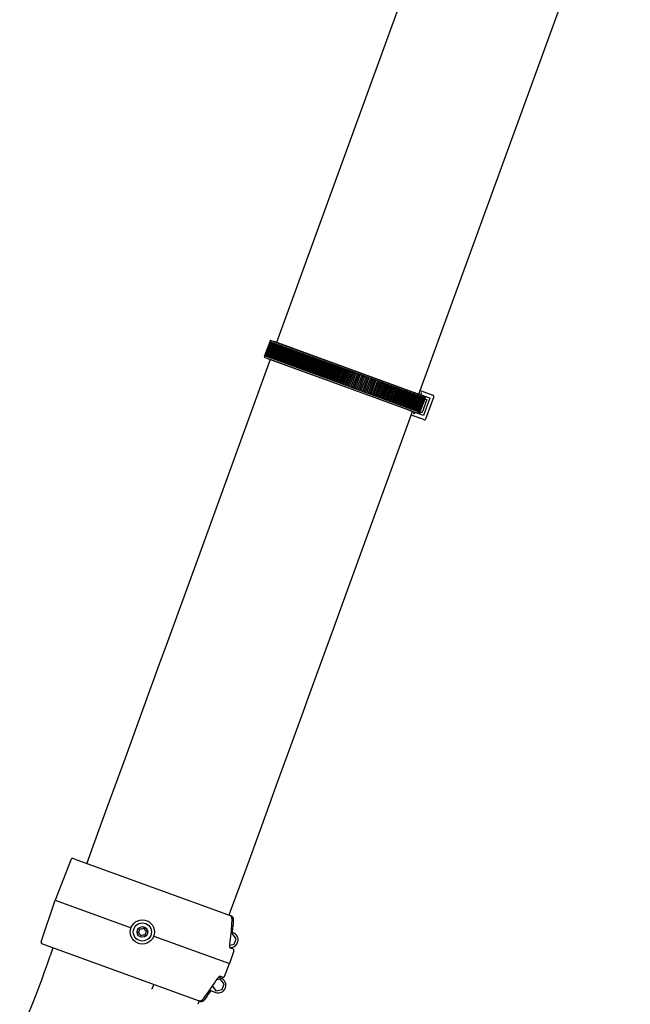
# Model space of a CAD drawing. Extents: x 0 to 594, y 0 to 420.
# Tile 4 of 29: x 53 to 93, y 290 to 355. Entities that reach past the tile are written whole.
import ezdxf

# ---------------------------------------------------------------- set-up
doc = ezdxf.new("R2010")
doc.units = 0
doc.header["$LTSCALE"] = 32.67
for name, color, linetype in [('100-5821_DXF_CONTINUOUS_LI', 7, 'CONTINUOUS'), ('100-6354-04_DXF_CONTINUOUS', 7, 'CONTINUOUS'), ('100-9010_DXF_CONTINUOUS_LI', 7, 'CONTINUOUS'), ('100-9011_DXF_CONTINUOUS_LI', 7, 'CONTINUOUS'), ('100467_DXF_CONTINUOUS_LINE', 7, 'CONTINUOUS'), ('103000_DXF_CONTINUOUS_LINE', 7, 'CONTINUOUS'), ('104420_DXF_CONTINUOUS_LINE', 7, 'CONTINUOUS'), ('137163_DXF_CONTINUOUS_LINE', 7, 'CONTINUOUS')]:
    doc.layers.add(name, color=color, linetype=linetype)

msp = doc.modelspace()

# ---------------------------------------------------------------- linework, layer by layer
at = {"layer": '100-5821_DXF_CONTINUOUS_LI', "color": 7, "linetype": 'CONTINUOUS'}
for p, q in [((56.337, 299.55), (55.297, 296.841)), ((56.465, 299.609), (66.901, 295.81)), ((54.353, 294.097), (55.297, 296.841)), ((55.297, 296.841), (60.291, 295.023)), ((64.739, 290.212), (54.413, 293.97)), ((61.795, 294.476), (66.789, 292.659)), ((66.819, 293.947), (66.819, 293.947)), ((67.082, 293.511), (66.789, 292.659)), ((66.826, 293.709), (67.022, 293.638)), ((66.466, 291.817), (66.789, 292.659)), ((66.338, 291.758), (66.142, 291.83)), ((66.187, 291.797), (66.193, 291.803)), ((64.849, 290.172), (64.778, 290.198))]:
    msp.add_line(p, q, dxfattribs=at)
for points in [[(66.963, 295.499), (66.964, 295.517), (66.964, 295.548), (66.962, 295.577), (66.959, 295.606), (66.955, 295.633), (66.949, 295.659), (66.942, 295.683), (66.933, 295.707), (66.923, 295.728), (66.912, 295.749), (66.899, 295.767), (66.885, 295.785), (66.87, 295.801), (66.854, 295.815), (66.836, 295.828), (66.818, 295.838), (66.799, 295.847), (66.791, 295.85)], [(66.819, 293.947), (66.84, 294.11), (66.861, 294.286), (66.88, 294.462), (66.898, 294.637), (66.914, 294.813), (66.929, 294.988), (66.942, 295.164), (66.954, 295.339), (66.963, 295.499)], [(67.061, 295.462), (67.062, 295.475), (67.063, 295.502), (67.063, 295.527), (67.062, 295.551), (67.059, 295.575), (67.056, 295.599), (67.051, 295.621), (67.046, 295.643), (67.039, 295.663), (67.031, 295.682), (67.022, 295.701), (67.012, 295.718), (67.001, 295.734), (66.99, 295.749), (66.977, 295.762), (66.963, 295.775), (66.949, 295.785), (66.934, 295.795), (66.919, 295.803), (66.904, 295.809), (66.901, 295.81)], [(66.991, 294.704), (66.999, 294.777), (67.017, 294.952), (67.034, 295.126), (67.049, 295.3), (67.061, 295.462)], [(66.828, 293.703), (66.829, 293.702), (66.829, 293.702), (66.828, 293.704), (66.826, 293.707), (66.824, 293.713), (66.822, 293.72), (66.82, 293.729), (66.817, 293.739), (66.815, 293.752), (66.814, 293.766), (66.812, 293.782), (66.811, 293.799), (66.811, 293.818), (66.811, 293.839), (66.811, 293.861), (66.813, 293.884), (66.815, 293.909), (66.818, 293.935), (66.819, 293.947)], [(66.885, 293.688), (66.884, 293.689), (66.883, 293.696), (66.881, 293.705), (66.88, 293.715), (66.879, 293.721)], [(65.096, 290.37), (65.193, 290.5), (65.297, 290.642), (65.399, 290.785), (65.501, 290.928), (65.601, 291.073), (65.7, 291.219), (65.799, 291.366), (65.896, 291.515)], [(65.896, 291.515), (65.99, 291.662), (66.005, 291.684), (66.019, 291.704), (66.033, 291.722), (66.046, 291.739), (66.059, 291.755), (66.071, 291.769), (66.083, 291.781), (66.094, 291.792), (66.104, 291.802), (66.114, 291.81), (66.123, 291.817), (66.13, 291.823), (66.137, 291.827), (66.142, 291.83), (66.146, 291.832)], [(66.128, 291.735), (66.131, 291.739), (66.142, 291.752), (66.152, 291.763), (66.162, 291.774), (66.171, 291.783), (66.179, 291.791), (66.187, 291.797)], [(66.193, 291.803), (66.199, 291.807), (66.201, 291.808)], [(65.196, 290.336), (65.289, 290.467), (65.39, 290.61), (65.489, 290.754), (65.57, 290.874)], [(64.739, 290.212), (64.747, 290.209), (64.767, 290.204), (64.788, 290.2), (64.81, 290.199), (64.831, 290.199), (64.853, 290.202), (64.875, 290.206), (64.897, 290.212), (64.919, 290.221), (64.941, 290.231), (64.962, 290.243), (64.983, 290.257), (65.004, 290.273), (65.025, 290.291), (65.046, 290.311), (65.066, 290.333), (65.085, 290.356), (65.096, 290.37)], [(64.849, 290.172), (64.852, 290.171), (64.868, 290.166), (64.884, 290.163), (64.902, 290.16), (64.92, 290.159), (64.938, 290.16), (64.956, 290.162), (64.975, 290.166), (64.994, 290.171), (65.012, 290.178), (65.031, 290.186), (65.049, 290.196), (65.068, 290.208), (65.086, 290.22), (65.104, 290.235), (65.121, 290.25), (65.138, 290.267), (65.155, 290.285), (65.172, 290.305), (65.188, 290.325), (65.196, 290.336)]]:
    msp.add_lwpolyline(points, dxfattribs=at)
msp.add_circle((61.043, 294.75), 0.8, dxfattribs=at)
for centre, start, end in [((56.431, 299.515), 70, 159), ((54.447, 294.064), 161, 250), ((66.988, 293.544), 341, 70), ((66.372, 291.852), 250, 339)]:
    msp.add_arc(centre, 0.1, start, end, dxfattribs=at)
at = {"layer": '100-6354-04_DXF_CONTINUOUS', "color": 7, "linetype": 'CONTINUOUS'}
msp.add_line((61.718, 291.039), (61.806, 291.28), dxfattribs=at)
msp.add_arc((61.663, 291.054), 0.046, 254.21836, 262.65855, dxfattribs=at)
msp.add_open_spline([(61.017, 291.54), (61.012, 291.548), (61.001, 291.562), (60.989, 291.577), (60.982, 291.58)], degree=3, knots=[0, 0, 0, 0, 0.546144, 1, 1, 1, 1], dxfattribs=at)
for points in [[(61.657, 291.008), (61.664, 291.007), (61.671, 291.008), (61.677, 291.01)], [(61.677, 291.01), (61.685, 291.013), (61.693, 291.017), (61.699, 291.024)], [(61.699, 291.024), (61.703, 291.029), (61.707, 291.035), (61.709, 291.041)]]:
    msp.add_open_spline(points, degree=3, dxfattribs=at)
at = {"layer": '100-9010_DXF_CONTINUOUS_LI', "color": 7, "linetype": 'CONTINUOUS'}
for p, q in [((79.123, 330.311), (69.734, 333.728)), ((78.713, 329.183), (69.323, 332.601)), ((79.043, 330.34), (79.042, 330.34)), ((79.134, 330.308), (79.043, 330.34)), ((79.186, 330.29), (79.134, 330.308)), ((79.229, 330.276), (79.186, 330.29)), ((79.265, 330.264), (79.229, 330.276)), ((79.374, 330.496), (80.204, 330.194)), ((79.292, 330.255), (79.265, 330.264)), ((79.31, 330.249), (79.292, 330.255)), ((79.321, 330.245), (79.31, 330.249)), ((79.33, 330.242), (79.321, 330.245)), ((79.336, 330.24), (79.33, 330.242)), ((79.34, 330.239), (79.336, 330.24)), ((79.344, 330.238), (79.34, 330.239)), ((79.346, 330.237), (79.344, 330.238)), ((79.344, 329.113), (79.652, 329.959)), ((79.348, 330.237), (79.346, 330.237)), ((79.35, 330.236), (79.348, 330.237)), ((79.351, 330.236), (79.35, 330.236)), ((79.353, 330.236), (79.352, 330.236)), ((79.352, 330.236), (79.352, 330.236)), ((79.352, 330.236), (79.352, 330.236)), ((79.353, 330.236), (79.353, 330.236)), ((79.383, 329.099), (79.691, 329.944)), ((79.416, 330.218), (79.408, 330.221)), ((79.421, 330.215), (79.416, 330.218)), ((79.426, 330.213), (79.421, 330.215)), ((79.428, 330.214), (79.429, 330.221)), ((79.428, 330.212), (79.428, 330.214)), ((79.433, 330.21), (79.43, 330.211)), ((79.435, 330.209), (79.433, 330.21)), ((79.437, 330.208), (79.435, 330.209)), ((79.439, 330.207), (79.437, 330.208)), ((79.44, 330.207), (79.439, 330.207)), ((79.441, 330.206), (79.44, 330.207)), ((79.442, 330.206), (79.441, 330.206)), ((79.444, 330.205), (79.442, 330.206)), ((80.016, 329.995), (79.454, 330.199)), ((79.816, 329.899), (79.508, 329.053)), ((79.566, 330.158), (79.561, 330.143)), ((80.016, 329.995), (79.6, 328.851)), ((79.643, 329.962), (79.816, 329.899)), ((79.654, 330.127), (79.647, 330.108)), ((79.742, 330.095), (79.687, 329.946)), ((79.745, 328.637), (80.265, 330.065)), ((78.632, 329.212), (78.701, 329.186)), ((78.701, 329.186), (78.755, 329.165)), ((78.755, 329.165), (78.801, 329.148)), ((78.801, 329.148), (78.838, 329.133)), ((78.838, 329.133), (78.869, 329.121)), ((78.869, 329.121), (78.89, 329.113)), ((78.89, 329.113), (78.904, 329.107)), ((78.904, 329.107), (78.911, 329.104)), ((78.911, 329.104), (78.918, 329.101)), ((78.918, 329.101), (78.923, 329.099)), ((78.923, 329.099), (78.927, 329.098)), ((78.927, 329.098), (78.929, 329.096)), ((78.929, 329.096), (78.931, 329.096)), ((78.931, 329.096), (78.933, 329.095)), ((78.933, 329.095), (78.934, 329.094)), ((78.934, 329.094), (78.935, 329.094)), ((78.935, 329.094), (78.936, 329.094)), ((78.936, 329.094), (78.936, 329.093)), ((78.936, 329.093), (78.937, 329.093)), ((79.002, 329.052), (79.004, 329.055)), ((79.004, 329.055), (79.009, 329.063)), ((79.012, 329.062), (79.015, 329.061)), ((79.015, 329.061), (79.017, 329.06)), ((79.017, 329.06), (79.019, 329.06)), ((79.019, 329.06), (79.021, 329.059)), ((79.021, 329.059), (79.022, 329.059)), ((79.022, 329.059), (79.023, 329.058)), ((79.023, 329.058), (79.024, 329.058)), ((79.026, 329.058), (79.027, 329.058)), ((79.027, 329.058), (79.028, 329.057)), ((79.6, 328.851), (79.038, 329.056)), ((79.15, 329.015), (79.155, 329.03)), ((79.244, 329.001), (79.238, 328.983)), ((79.38, 329.1), (79.325, 328.951)), ((79.335, 329.116), (79.508, 329.053)), ((79.615, 328.578), (78.786, 328.88)), ((79.615, 328.578), (79.624, 328.575))]:
    msp.add_line(p, q, dxfattribs=at)
for points in [[(69.734, 333.728), (69.729, 333.729), (69.725, 333.73), (69.721, 333.731), (69.716, 333.731), (69.712, 333.731), (69.707, 333.73), (69.706, 333.73)], [(69.301, 332.617), (69.302, 332.616), (69.305, 332.612), (69.308, 332.609), (69.312, 332.607), (69.315, 332.604), (69.319, 332.602), (69.323, 332.601)], [(79.429, 330.221), (79.429, 330.225), (79.43, 330.229), (79.431, 330.234), (79.431, 330.238), (79.432, 330.243), (79.433, 330.248), (79.435, 330.254), (79.436, 330.259), (79.437, 330.265), (79.439, 330.271), (79.439, 330.272)], [(79.352, 330.236), (79.351, 330.236), (79.351, 330.236)], [(79.43, 330.211), (79.429, 330.212), (79.426, 330.213)], [(79.473, 330.175), (79.472, 330.179), (79.47, 330.182), (79.468, 330.185), (79.466, 330.188), (79.464, 330.19), (79.463, 330.192), (79.461, 330.194), (79.46, 330.195), (79.458, 330.196), (79.457, 330.197), (79.456, 330.198), (79.455, 330.199), (79.454, 330.199), (79.453, 330.2), (79.452, 330.2), (79.452, 330.201), (79.451, 330.201), (79.45, 330.202), (79.45, 330.202), (79.449, 330.202), (79.449, 330.203), (79.448, 330.203), (79.448, 330.203), (79.447, 330.203), (79.447, 330.204), (79.446, 330.204), (79.446, 330.204), (79.445, 330.204), (79.445, 330.205), (79.444, 330.205)], [(80.265, 330.065), (80.268, 330.073), (80.27, 330.081), (80.271, 330.089), (80.271, 330.097), (80.271, 330.106), (80.27, 330.114), (80.268, 330.122), (80.266, 330.13), (80.263, 330.138), (80.26, 330.145), (80.256, 330.152), (80.251, 330.159), (80.246, 330.166), (80.24, 330.172), (80.233, 330.177), (80.227, 330.182), (80.219, 330.187), (80.212, 330.191), (80.204, 330.194)], [(78.979, 329.01), (78.98, 329.01), (78.982, 329.016), (78.985, 329.021), (78.988, 329.026), (78.99, 329.031), (78.993, 329.036), (78.995, 329.04), (78.998, 329.044), (79, 329.048), (79.002, 329.052)], [(79.024, 329.058), (79.025, 329.058), (79.026, 329.058)], [(79.028, 329.057), (79.029, 329.057), (79.029, 329.057), (79.03, 329.057), (79.03, 329.057), (79.031, 329.057), (79.031, 329.057), (79.032, 329.056), (79.033, 329.056), (79.033, 329.056), (79.034, 329.056), (79.035, 329.056), (79.035, 329.056), (79.036, 329.056), (79.037, 329.056), (79.038, 329.056), (79.039, 329.056), (79.04, 329.055), (79.041, 329.055), (79.043, 329.055), (79.044, 329.055), (79.046, 329.055), (79.048, 329.056), (79.051, 329.056), (79.053, 329.056), (79.056, 329.057), (79.06, 329.058), (79.063, 329.059), (79.067, 329.061), (79.068, 329.062)], [(79.624, 328.575), (79.632, 328.573), (79.64, 328.572), (79.649, 328.572), (79.657, 328.572), (79.665, 328.573), (79.673, 328.574), (79.681, 328.576), (79.689, 328.579), (79.697, 328.582), (79.704, 328.586), (79.711, 328.591), (79.717, 328.596), (79.723, 328.602), (79.729, 328.608), (79.733, 328.614), (79.738, 328.621), (79.742, 328.628), (79.745, 328.635), (79.745, 328.637)]]:
    msp.add_lwpolyline(points, dxfattribs=at)
for points, knots in [([(79.442, 330.365), (79.445, 330.357), (79.444, 330.342), (79.446, 330.311), (79.443, 330.287), (79.439, 330.272)], [0, 0, 0, 0, 0.246746, 0.495997, 1, 1, 1, 1]), ([(78.979, 329.01), (78.972, 328.995), (78.96, 328.975), (78.939, 328.953), (78.929, 328.941), (78.923, 328.936)], [0, 0, 0, 0, 0.504006, 0.753255, 1, 1, 1, 1])]:
    msp.add_open_spline(points, degree=3, knots=knots, dxfattribs=at)
at = {"layer": '100-9011_DXF_CONTINUOUS_LI', "color": 7, "linetype": 'CONTINUOUS'}
for p, q in [((69.446, 333.726), (69.104, 332.787)), ((69.448, 333.726), (69.106, 332.786)), ((69.453, 333.724), (69.111, 332.784)), ((69.459, 333.722), (69.117, 332.782)), ((69.467, 333.719), (69.125, 332.779)), ((69.477, 333.715), (69.135, 332.776)), ((69.488, 333.711), (69.146, 332.771)), ((69.502, 333.706), (69.16, 332.766)), ((69.517, 333.7), (69.175, 332.761)), ((69.535, 333.694), (69.193, 332.754)), ((69.554, 333.687), (69.212, 332.747)), ((69.575, 333.68), (69.233, 332.74)), ((69.598, 333.671), (69.256, 332.732)), ((69.622, 333.662), (69.28, 332.723)), ((69.649, 333.653), (69.307, 332.713)), ((69.677, 333.642), (69.335, 332.703)), ((69.707, 333.631), (69.365, 332.692)), ((69.739, 333.62), (69.397, 332.68)), ((69.773, 333.608), (69.431, 332.668)), ((69.459, 333.763), (69.446, 333.727)), ((79.659, 330.009), (69.446, 333.726)), ((69.808, 333.595), (69.466, 332.655)), ((69.845, 333.581), (69.503, 332.641)), ((69.611, 333.765), (69.521, 333.794)), ((69.884, 333.567), (69.542, 332.627)), ((69.925, 333.552), (69.583, 332.613)), ((69.612, 333.765), (69.614, 333.764)), ((79.556, 330.145), (69.613, 333.764)), ((69.967, 333.537), (69.625, 332.597)), ((70.011, 333.521), (69.669, 332.581)), ((70.056, 333.504), (69.714, 332.565)), ((70.104, 333.487), (69.762, 332.547)), ((70.153, 333.469), (69.811, 332.529)), ((70.203, 333.451), (69.861, 332.511)), ((70.255, 333.432), (69.913, 332.492)), ((70.309, 333.412), (69.967, 332.473)), ((70.365, 333.392), (70.022, 332.452)), ((70.421, 333.371), (70.079, 332.432)), ((70.478, 333.351), (70.136, 332.411)), ((70.48, 333.35), (70.138, 332.41)), ((70.536, 333.33), (70.194, 332.39)), ((70.54, 333.328), (70.198, 332.389)), ((70.595, 333.308), (70.253, 332.369)), ((70.601, 333.306), (70.259, 332.366)), ((70.656, 333.286), (70.314, 332.346)), ((70.664, 333.283), (70.322, 332.343)), ((70.717, 333.264), (70.375, 332.324)), ((70.726, 333.261), (70.384, 332.321)), ((70.728, 333.26), (70.386, 332.32)), ((70.781, 333.241), (70.439, 332.301)), ((70.789, 333.237), (70.447, 332.298)), ((70.794, 333.236), (70.452, 332.296)), ((70.846, 333.217), (70.504, 332.277)), ((70.854, 333.214), (70.512, 332.274)), ((70.861, 333.211), (70.519, 332.272)), ((70.912, 333.193), (70.57, 332.253)), ((70.921, 333.19), (70.579, 332.25)), ((70.929, 333.187), (70.587, 332.247)), ((70.979, 333.168), (70.637, 332.229)), ((70.988, 333.165), (70.646, 332.225)), ((70.999, 333.161), (70.657, 332.222)), ((71.048, 333.143), (70.706, 332.204)), ((71.057, 333.14), (70.715, 332.2)), ((71.07, 333.135), (70.728, 332.196)), ((71.118, 333.118), (70.776, 332.178)), ((71.127, 333.114), (70.785, 332.175)), ((71.142, 333.109), (70.8, 332.169)), ((71.189, 333.092), (70.847, 332.152)), ((71.199, 333.088), (70.857, 332.149)), ((71.216, 333.082), (70.874, 332.143)), ((71.262, 333.065), (70.92, 332.126)), ((71.272, 333.062), (70.93, 332.122)), ((71.291, 333.055), (70.949, 332.115)), ((71.336, 333.039), (70.994, 332.099)), ((71.346, 333.035), (71.004, 332.095)), ((71.367, 333.027), (71.025, 332.088)), ((71.411, 333.011), (71.069, 332.072)), ((71.421, 333.008), (71.079, 332.068)), ((71.444, 332.999), (71.102, 332.06)), ((71.487, 332.984), (71.145, 332.044)), ((71.497, 332.98), (71.155, 332.04)), ((71.522, 332.971), (71.18, 332.031)), ((71.564, 332.956), (71.222, 332.016)), ((71.574, 332.952), (71.232, 332.012)), ((71.602, 332.942), (71.26, 332.002)), ((71.642, 332.927), (71.3, 331.987)), ((71.653, 332.923), (71.311, 331.983)), ((71.682, 332.913), (71.34, 331.973)), ((71.722, 332.898), (71.38, 331.958)), ((71.732, 332.894), (71.39, 331.955)), ((71.764, 332.883), (71.422, 331.943)), ((69.104, 332.787), (69.09, 332.75)), ((69.115, 332.783), (69.104, 332.787)), ((79.317, 329.069), (69.117, 332.782)), ((69.118, 332.687), (69.206, 332.651)), ((69.206, 332.651), (69.209, 332.65)), ((69.208, 332.65), (79.15, 329.032)), ((71.802, 332.869), (71.46, 331.929)), ((71.813, 332.865), (71.471, 331.925)), ((71.846, 332.853), (71.504, 331.913)), ((71.884, 332.839), (71.542, 331.899)), ((71.895, 332.835), (71.553, 331.895)), ((71.93, 332.822), (71.588, 331.883)), ((71.966, 332.809), (71.624, 331.869)), ((71.977, 332.805), (71.635, 331.865)), ((72.015, 332.792), (71.673, 331.852)), ((72.05, 332.779), (71.708, 331.839)), ((72.061, 332.775), (71.719, 331.835)), ((72.1, 332.76), (71.758, 331.821)), ((72.134, 332.748), (71.792, 331.808)), ((72.145, 332.744), (71.803, 331.804)), ((72.187, 332.729), (71.844, 331.789)), ((72.219, 332.717), (71.877, 331.777)), ((72.231, 332.713), (71.889, 331.773)), ((72.274, 332.697), (71.932, 331.757)), ((72.305, 332.686), (71.963, 331.746)), ((72.317, 332.682), (71.975, 331.742)), ((72.362, 332.665), (72.02, 331.725)), ((72.392, 332.654), (72.05, 331.714)), ((72.404, 332.65), (72.062, 331.71)), ((72.451, 332.633), (72.109, 331.693)), ((72.48, 332.622), (72.138, 331.682)), ((72.492, 332.618), (72.15, 331.678)), ((72.541, 332.6), (72.199, 331.66)), ((72.568, 332.59), (72.226, 331.65)), ((72.58, 332.586), (72.238, 331.646)), ((72.631, 332.567), (72.289, 331.627)), ((72.658, 332.557), (72.316, 331.618)), ((72.67, 332.553), (72.328, 331.613)), ((72.722, 332.534), (72.38, 331.594)), ((72.747, 332.525), (72.405, 331.585)), ((72.76, 332.52), (72.418, 331.581)), ((72.814, 332.501), (72.472, 331.561)), ((72.838, 332.492), (72.496, 331.552)), ((72.85, 332.487), (72.508, 331.548)), ((72.907, 332.467), (72.564, 331.527)), ((72.929, 332.459), (72.587, 331.519)), ((72.941, 332.454), (72.599, 331.514)), ((73, 332.433), (72.658, 331.493)), ((73.021, 332.425), (72.679, 331.486)), ((73.033, 332.421), (72.691, 331.481)), ((73.093, 332.399), (72.751, 331.459)), ((73.113, 332.392), (72.771, 331.452)), ((73.126, 332.387), (72.784, 331.447)), ((73.187, 332.365), (72.845, 331.425)), ((73.206, 332.358), (72.864, 331.418)), ((73.219, 332.353), (72.877, 331.414)), ((73.282, 332.33), (72.94, 331.39)), ((73.3, 332.324), (72.958, 331.384)), ((73.312, 332.319), (72.97, 331.38)), ((73.377, 332.296), (73.035, 331.356)), ((73.394, 332.29), (73.052, 331.35)), ((73.406, 332.285), (73.064, 331.345)), ((73.473, 332.261), (73.131, 331.321)), ((73.488, 332.255), (73.146, 331.316)), ((73.5, 332.251), (73.158, 331.311)), ((73.569, 332.226), (73.227, 331.286)), ((73.582, 332.221), (73.24, 331.281)), ((73.595, 332.216), (73.253, 331.277)), ((73.665, 332.191), (73.323, 331.251)), ((73.678, 332.186), (73.335, 331.247)), ((73.69, 332.182), (73.348, 331.242)), ((73.762, 332.156), (73.42, 331.216)), ((73.773, 332.152), (73.431, 331.212)), ((73.786, 332.147), (73.444, 331.207)), ((73.859, 332.12), (73.517, 331.181)), ((73.868, 332.117), (73.526, 331.177)), ((73.881, 332.112), (73.539, 331.172)), ((73.956, 332.085), (73.614, 331.145)), ((73.964, 332.082), (73.622, 331.142)), ((73.977, 332.077), (73.635, 331.137)), ((74.054, 332.049), (73.712, 331.11)), ((74.06, 332.047), (73.718, 331.107)), ((74.073, 332.042), (73.731, 331.102)), ((74.151, 332.014), (73.809, 331.074)), ((74.157, 332.012), (73.815, 331.072)), ((74.17, 332.007), (73.828, 331.067)), ((74.249, 331.978), (73.907, 331.039)), ((74.253, 331.977), (73.911, 331.037)), ((74.266, 331.972), (73.924, 331.032)), ((74.347, 331.943), (74.005, 331.003)), ((74.35, 331.942), (74.008, 331.002)), ((74.363, 331.937), (74.021, 330.997)), ((74.445, 331.907), (74.103, 330.967)), ((74.446, 331.906), (74.104, 330.967)), ((74.459, 331.902), (74.117, 330.962)), ((74.543, 331.871), (74.201, 330.932)), ((74.556, 331.867), (74.214, 330.927)), ((74.641, 331.836), (74.299, 330.896)), ((74.653, 331.831), (74.311, 330.892)), ((74.739, 331.8), (74.397, 330.86)), ((74.749, 331.796), (74.407, 330.856)), ((74.837, 331.764), (74.495, 330.825)), ((74.846, 331.761), (74.504, 330.821)), ((74.935, 331.729), (74.593, 330.789)), ((74.942, 331.726), (74.6, 330.786)), ((75.032, 331.693), (74.69, 330.753)), ((75.039, 331.691), (74.697, 330.751)), ((75.13, 331.658), (74.788, 330.718)), ((75.135, 331.656), (74.793, 330.716)), ((75.227, 331.622), (74.885, 330.683)), ((75.231, 331.621), (74.889, 330.681)), ((75.324, 331.587), (74.982, 330.647)), ((75.326, 331.586), (74.984, 330.646)), ((75.421, 331.552), (75.079, 330.612)), ((75.517, 331.517), (75.175, 330.577)), ((75.613, 331.482), (75.271, 330.542)), ((75.709, 331.447), (75.367, 330.507)), ((75.804, 331.412), (75.462, 330.473)), ((75.899, 331.378), (75.557, 330.438)), ((75.993, 331.343), (75.651, 330.404)), ((76.087, 331.309), (75.745, 330.37)), ((76.18, 331.275), (75.838, 330.336)), ((76.273, 331.242), (75.931, 330.302)), ((76.365, 331.208), (76.023, 330.268)), ((76.456, 331.175), (76.114, 330.235)), ((76.547, 331.142), (76.205, 330.202)), ((76.637, 331.109), (76.295, 330.17)), ((76.726, 331.077), (76.384, 330.137)), ((76.814, 331.045), (76.472, 330.105)), ((76.902, 331.013), (76.559, 330.073)), ((76.988, 330.981), (76.646, 330.042)), ((77.074, 330.95), (76.732, 330.01)), ((77.159, 330.919), (76.817, 329.98)), ((77.242, 330.889), (76.9, 329.949)), ((77.325, 330.859), (76.983, 329.919)), ((77.407, 330.829), (77.065, 329.889)), ((77.488, 330.799), (77.146, 329.86)), ((77.567, 330.77), (77.225, 329.831)), ((77.646, 330.742), (77.304, 329.802)), ((77.723, 330.714), (77.381, 329.774)), ((77.8, 330.686), (77.458, 329.746)), ((77.875, 330.659), (77.533, 329.719)), ((77.949, 330.632), (77.607, 329.692)), ((78.021, 330.605), (77.679, 329.666)), ((78.092, 330.579), (77.75, 329.64)), ((78.162, 330.554), (77.82, 329.614)), ((78.231, 330.529), (77.889, 329.589)), ((78.298, 330.504), (77.956, 329.565)), ((78.364, 330.48), (78.022, 329.541)), ((78.429, 330.457), (78.087, 329.517)), ((78.492, 330.434), (78.15, 329.494)), ((78.554, 330.411), (78.212, 329.472)), ((78.614, 330.39), (78.272, 329.45)), ((78.673, 330.368), (78.331, 329.429)), ((78.73, 330.347), (78.388, 329.408)), ((78.785, 330.327), (78.443, 329.387)), ((78.839, 330.307), (78.497, 329.368)), ((78.892, 330.288), (78.55, 329.349)), ((78.943, 330.27), (78.601, 329.33)), ((78.992, 330.252), (78.65, 329.312)), ((79.04, 330.235), (78.698, 329.295)), ((79.086, 330.218), (78.744, 329.278)), ((79.13, 330.202), (78.788, 329.262)), ((79.173, 330.186), (78.831, 329.246)), ((79.214, 330.171), (78.872, 329.232)), ((79.253, 330.157), (78.911, 329.217)), ((79.29, 330.143), (78.948, 329.204)), ((79.326, 330.13), (78.984, 329.191)), ((79.36, 330.118), (79.018, 329.178)), ((79.392, 330.106), (79.05, 329.167)), ((79.423, 330.095), (79.081, 329.155)), ((79.451, 330.085), (79.109, 329.145)), ((79.478, 330.075), (79.136, 329.135)), ((79.503, 330.066), (79.161, 329.126)), ((79.526, 330.057), (79.184, 329.118)), ((79.548, 330.05), (79.206, 329.11)), ((79.567, 330.043), (79.225, 329.103)), ((79.585, 330.036), (79.243, 329.096)), ((79.601, 330.03), (79.259, 329.091)), ((79.615, 330.025), (79.273, 329.086)), ((79.627, 330.021), (79.285, 329.081)), ((79.637, 330.017), (79.295, 329.077)), ((79.645, 330.014), (79.303, 329.074)), ((79.674, 330.046), (79.305, 329.032)), ((79.652, 330.012), (79.31, 329.072)), ((79.657, 330.01), (79.314, 329.07)), ((79.659, 330.009), (79.317, 329.069)), ((79.558, 330.144), (79.645, 330.109)), ((79.242, 329.002), (79.153, 329.031))]:
    msp.add_line(p, q, dxfattribs=at)
for points in [[(69.521, 333.794), (69.518, 333.795), (69.515, 333.796), (69.511, 333.796), (69.507, 333.796), (69.503, 333.796), (69.499, 333.796), (69.495, 333.795), (69.491, 333.794), (69.487, 333.793), (69.484, 333.791), (69.48, 333.789), (69.477, 333.787), (69.474, 333.784), (69.471, 333.782), (69.468, 333.779), (69.466, 333.776), (69.464, 333.773), (69.462, 333.769), (69.46, 333.766), (69.459, 333.763)], [(69.09, 332.75), (69.089, 332.748), (69.088, 332.744), (69.088, 332.739), (69.087, 332.735), (69.087, 332.731), (69.088, 332.726), (69.088, 332.722), (69.09, 332.718), (69.091, 332.714), (69.093, 332.71), (69.095, 332.706), (69.098, 332.702), (69.101, 332.699), (69.104, 332.696), (69.107, 332.693), (69.111, 332.69), (69.115, 332.688), (69.118, 332.687)], [(79.674, 330.046), (79.674, 330.048), (79.675, 330.052), (79.676, 330.056), (79.676, 330.06), (79.676, 330.063), (79.676, 330.067), (79.676, 330.071), (79.675, 330.075), (79.674, 330.079), (79.672, 330.082), (79.671, 330.086), (79.669, 330.089), (79.667, 330.093), (79.664, 330.096), (79.661, 330.099), (79.658, 330.101), (79.655, 330.104), (79.652, 330.106), (79.648, 330.108), (79.645, 330.109)], [(79.242, 329.002), (79.246, 329.001), (79.25, 329), (79.255, 328.999), (79.259, 328.999), (79.264, 329), (79.268, 329), (79.272, 329.002), (79.277, 329.003), (79.281, 329.005), (79.284, 329.007), (79.288, 329.01), (79.291, 329.012), (79.294, 329.016), (79.297, 329.019), (79.3, 329.023), (79.302, 329.026), (79.304, 329.03), (79.305, 329.032)]]:
    msp.add_lwpolyline(points, dxfattribs=at)
at = {"layer": '100467_DXF_CONTINUOUS_LINE', "color": 7, "linetype": 'CONTINUOUS'}
for radius in [0.6, 0.35]:
    msp.add_circle((61.043, 294.75), radius, dxfattribs=at)
for centre, start, end in [((60.479, 294.955), 318.61497, 1.38503), ((60.583, 294.364), 18.61497, 61.38503), ((60.939, 295.341), 258.61497, 301.38503), ((61.147, 294.159), 78.61497, 121.38503), ((61.503, 295.135), 198.61497, 241.38503), ((61.607, 294.545), 138.61497, 181.38503)]:
    msp.add_arc(centre, 0.384, start, end, dxfattribs=at)
at = {"layer": '103000_DXF_CONTINUOUS_LINE', "color": 7, "linetype": 'CONTINUOUS'}
for p, q in [((55.125, 293.711), (54.95, 293.179)), ((64.779, 290.202), (64.703, 289.972))]:
    msp.add_line(p, q, dxfattribs=at)
msp.add_arc((6.488, 309.113), 51.015, 321.79991, 341.79991, dxfattribs=at)
at = {"layer": '104420_DXF_CONTINUOUS_LINE', "color": 7, "linetype": 'CONTINUOUS'}
for p, q in [((83.843, 372.011), (69.889, 333.672)), ((79.287, 330.256), (93.238, 368.586)), ((69.478, 332.544), (64.741, 319.529)), ((74.138, 316.109), (78.873, 329.119)), ((64.741, 319.529), (62.697, 313.914)), ((73.647, 314.759), (74.138, 316.109)), ((69.875, 304.397), (71.555, 309.013)), ((69.294, 302.8), (69.875, 304.397))]:
    msp.add_line(p, q, dxfattribs=at)
for points in [[(71.555, 309.013), (72.094, 310.493), (72.622, 311.944), (73.647, 314.759)], [(62.697, 313.914), (62.158, 312.433), (61.609, 310.923), (61.049, 309.385), (60.478, 307.817), (59.897, 306.22), (58.702, 302.938)], [(58.702, 302.938), (58.089, 301.253), (57.465, 299.539), (57.371, 299.279)], [(66.768, 295.859), (66.862, 296.119), (67.486, 297.833), (68.099, 299.518), (69.294, 302.8)]]:
    msp.add_lwpolyline(points, dxfattribs=at)
at = {"layer": '137163_DXF_CONTINUOUS_LINE', "color": 7, "linetype": 'CONTINUOUS'}
for p, q in [((66.984, 294.628), (66.895, 294.609)), ((67.03, 294.69), (66.907, 294.735)), ((67.239, 294.304), (66.984, 294.628)), ((66.812, 293.876), (67.106, 293.938)), ((67.106, 293.938), (67.239, 294.304)), ((66.175, 291.639), (65.945, 291.591)), ((66.224, 291.7), (66.063, 291.759)), ((66.43, 291.315), (66.175, 291.639)), ((66.297, 290.949), (66.43, 291.315)), ((65.452, 290.859), (65.422, 290.777)), ((65.484, 290.905), (65.882, 290.761)), ((65.661, 291.161), (65.893, 290.865)), ((65.893, 290.865), (66.297, 290.949))]:
    msp.add_line(p, q, dxfattribs=at)
for centre, radius, start, end in [((66.859, 294.22), 0.5, 265.73655, 70), ((66.053, 291.23), 0.5, 250, 70), ((65.328, 290.812), 0.1, 281.68372, 340)]:
    msp.add_arc(centre, radius, start, end, dxfattribs=at)

doc.saveas('drawing.dxf')
